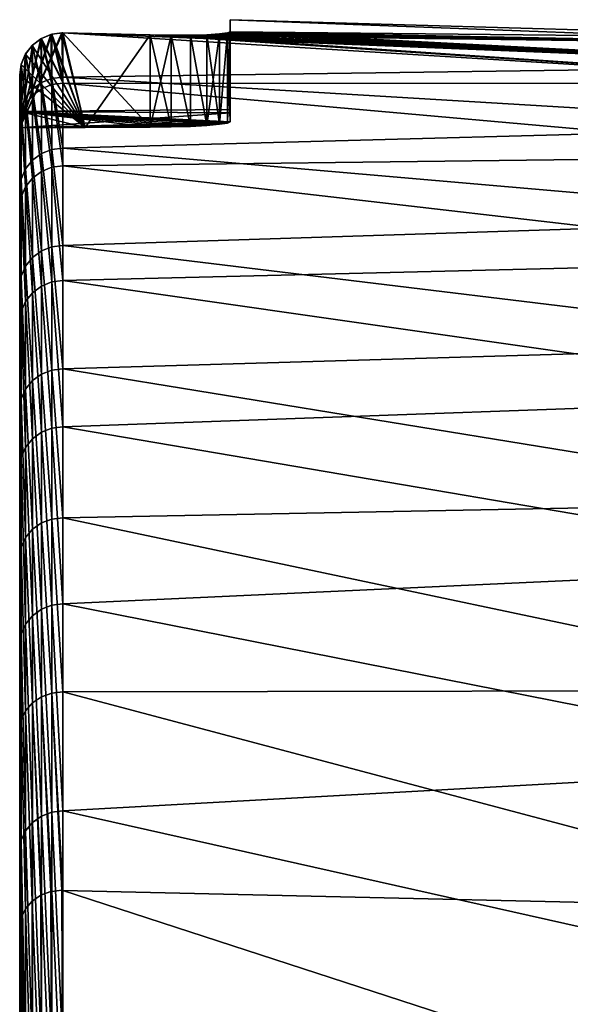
# Model space of a CAD drawing. Header units: metres. Extents: x 59 to 135, y -85 to 115.
# Tile 234 of 256: x 59 to 65.54, y 73.24 to 84.95. Entities that reach past the tile are written whole.
import ezdxf

# ---------------------------------------------------------------- set-up
doc = ezdxf.new("R2010")
doc.units = ezdxf.units.M
doc.layers.add('solid_20_404_502_XXX', color=7, linetype='CONTINUOUS')

msp = doc.modelspace()

# ---------------------------------------------------------------- linework, layer by layer
at = {"layer": 'solid_20_404_502_XXX'}
for points in [[(61.5, 84.947968), (61.5, 84.805374, -4.920016), (61.5, 83.878304)], [(69.240135, 84.724907, -1.858447), (61.5, 84.805374, -4.920016), (61.5, 84.947968)], [(61.5, 84.947968), (61.5, 83.842201, 2.460871), (61.5, 83.733887, 4.920016)], [(61.5, 84.805374, 4.920016), (61.5, 84.947968), (61.5, 83.733887, 4.920016)], [(61.5, 84.947968), (61.5, 83.878304), (61.5, 83.842201, 2.460871)], [(69.240135, 84.654221, 3.927718), (61.5, 84.947968), (61.5, 84.805374, 4.920016)], [(69.240135, 84.654221, 3.927718), (69.240135, 84.724907, -1.858447), (61.5, 84.947968)], [(59.499737, 84.789993, 5.97381), (59.513088, 84.789871, 5.97311), (59, 83.663437, 6)], [(59.381218, 84.775192, 5.980021), (59.499737, 84.789993, 5.97381), (59, 83.663437, 6)], [(59.513088, 84.789871, 5.97311), (59.776146, 83.666344, 5.959324), (59, 83.663437, 6)], [(59.370583, 84.772415, 5.980578), (59.381218, 84.775192, 5.980021), (59, 83.663437, 6)], [(59.257469, 84.726158, 5.986506), (59.370583, 84.772415, 5.980578), (59, 83.663437, 6)], [(59.257469, 84.726158, 5.986506), (59.381218, 84.775192, 5.980021), (59.370583, 84.772415, 5.980578)], [(59.381157, 84.17688, 11.698129), (59.381218, 84.775192, 5.980021), (59.257469, 84.726158, 5.986506)], [(59.370804, 84.772476, -5.980567), (59.257469, 84.726158, -5.986506), (59.776146, 83.666344, -5.959324)], [(59.381157, 84.248848, -11.168061), (59.257469, 84.726158, -5.986506), (59.370804, 84.772476, -5.980567)], [(59.381222, 84.7752, -5.980021), (59.370804, 84.772476, -5.980567), (59.776146, 83.666344, -5.959324)], [(59.381157, 84.248848, -11.168061), (59.370804, 84.772476, -5.980567), (59.381222, 84.7752, -5.980021)], [(59.513088, 84.263779, -11.163119), (59.381157, 84.248848, -11.168061), (59.381222, 84.7752, -5.980021)], [(59.381157, 84.17688, 11.698129), (59.513088, 84.191978, 11.692355), (59.381218, 84.775192, 5.980021)], [(59.381218, 84.775192, 5.980021), (59.513088, 84.789871, 5.97311), (59.499737, 84.789993, 5.97381)], [(59.513088, 84.191978, 11.692355), (59.513088, 84.789871, 5.97311), (59.381218, 84.775192, 5.980021)], [(59.5, 84.789993, -5.973796), (59.381222, 84.7752, -5.980021), (59.776146, 83.666344, -5.959324)], [(59.513088, 84.263779, -11.163119), (59.381222, 84.7752, -5.980021), (59.5, 84.789993, -5.973796)], [(59.513088, 84.789871, -5.97311), (59.5, 84.789993, -5.973796), (59.776146, 83.666344, -5.959324)], [(59.513088, 84.263779, -11.163119), (59.5, 84.789993, -5.973796), (59.513088, 84.789871, -5.97311)], [(59.513088, 84.789871, -5.97311), (59.776146, 83.666344, -5.959324), (60.552338, 83.669228, -5.918645)], [(60.552338, 84.766411, -5.918645), (59.513088, 84.789871, -5.97311), (60.552338, 83.669228, -5.918645)], [(69.240135, 84.400574, -7.635946), (59.513088, 84.789871, -5.97311), (60.552338, 84.766411, -5.918645)], [(69.240135, 84.400574, -7.635946), (59.513088, 84.263779, -11.163119), (59.513088, 84.789871, -5.97311)], [(59.513088, 84.789871, 5.97311), (60.552338, 84.766411, 5.918645), (59.776146, 83.666344, 5.959324)], [(69.240135, 84.188835, 9.69557), (60.552338, 84.766411, 5.918645), (59.513088, 84.789871, 5.97311)], [(69.240135, 84.188835, 9.69557), (59.513088, 84.789871, 5.97311), (59.513088, 84.191978, 11.692355)], [(61.374367, 84.779121, 5.405282), (61.374371, 83.703964, 5.405272), (61.224922, 83.690567, 5.608847)], [(61.224945, 84.769821, 5.608821), (61.374367, 84.779121, 5.405282), (61.224922, 83.690567, 5.608847)], [(69.240135, 84.654221, 3.927718), (61.374367, 84.779121, 5.405282), (61.224945, 84.769821, 5.608821)], [(61.374329, 84.779121, -5.405349), (61.224957, 84.769821, -5.608809), (61.374371, 83.703964, -5.405272)], [(69.240135, 84.400574, -7.635946), (61.224957, 84.769821, -5.608809), (61.374329, 84.779121, -5.405349)], [(61.468052, 84.79129, -5.17077), (61.374329, 84.779121, -5.405349), (61.374371, 83.703964, -5.405272)], [(69.240135, 84.400574, -7.635946), (61.374329, 84.779121, -5.405349), (61.468052, 84.79129, -5.17077)], [(61.374367, 84.779121, 5.405282), (61.468048, 84.79129, 5.170779), (61.374371, 83.703964, 5.405272)], [(69.240135, 84.654221, 3.927718), (61.468048, 84.79129, 5.170779), (61.374367, 84.779121, 5.405282)], [(61.468052, 84.79129, -5.17077), (61.374371, 83.703964, -5.405272), (61.468082, 83.718781, -5.170648)], [(61.468048, 84.79129, 5.170779), (61.468082, 83.718781, 5.170648), (61.374371, 83.703964, 5.405272)], [(61.468048, 84.79129, 5.170779), (61.5, 84.805374, 4.920016), (61.468082, 83.718781, 5.170648)], [(69.240135, 84.654221, 3.927718), (61.5, 84.805374, 4.920016), (61.468048, 84.79129, 5.170779)], [(61.5, 84.805374, -4.920016), (61.468052, 84.79129, -5.17077), (61.5, 83.733887, -4.920016)], [(69.240135, 84.400574, -7.635946), (61.468052, 84.79129, -5.17077), (61.5, 84.805374, -4.920016)], [(61.468052, 84.79129, -5.17077), (61.468082, 83.718781, -5.170648), (61.5, 83.733887, -4.920016)], [(61.468082, 83.718781, 5.170648), (61.5, 84.805374, 4.920016), (61.5, 83.733887, 4.920016)], [(61.5, 83.842201, -2.460871), (61.5, 84.805374, -4.920016), (61.5, 83.733887, -4.920016)], [(61.5, 83.842201, -2.460871), (61.5, 83.878304), (61.5, 84.805374, -4.920016)], [(69.240135, 84.724907, -1.858447), (69.240135, 84.400574, -7.635946), (61.5, 84.805374, -4.920016)], [(59.249977, 84.721886, 5.986899), (59.257469, 84.726158, 5.986506), (59, 83.663437, 6)], [(59.15089, 84.646286, 5.992092), (59.249977, 84.721886, 5.986899), (59, 83.663437, 6)], [(59.250156, 84.721992, -5.98689), (59.146568, 84.641998, -5.992319), (59.776146, 83.666344, -5.959324)], [(59.257481, 84.199722, -11.170097), (59.146568, 84.641998, -5.992319), (59.250156, 84.721992, -5.98689)], [(59.15089, 84.646286, 5.992092), (59.257469, 84.726158, 5.986506), (59.249977, 84.721886, 5.986899)], [(59.257481, 84.127594, 11.700995), (59.257469, 84.726158, 5.986506), (59.15089, 84.646286, 5.992092)], [(59.257469, 84.726158, -5.986506), (59.250156, 84.721992, -5.98689), (59.776146, 83.666344, -5.959324)], [(59.257481, 84.199722, -11.170097), (59.250156, 84.721992, -5.98689), (59.257469, 84.726158, -5.986506)], [(59.257481, 84.199722, -11.170097), (59.257469, 84.726158, -5.986506), (59.381157, 84.248848, -11.168061)], [(59.257481, 84.127594, 11.700995), (59.381157, 84.17688, 11.698129), (59.257469, 84.726158, 5.986506)], [(59.776146, 83.666344, 5.959324), (60.552338, 84.766411, 5.918645), (60.552338, 83.669228, 5.918645)], [(60.800339, 83.672386, -5.873849), (60.552338, 84.766411, -5.918645), (60.552338, 83.669228, -5.918645)], [(60.800518, 84.763016, -5.873792), (60.552338, 84.766411, -5.918645), (60.800339, 83.672386, -5.873849)], [(69.240135, 84.400574, -7.635946), (60.552338, 84.766411, -5.918645), (60.800518, 84.763016, -5.873792)], [(60.552338, 84.766411, 5.918645), (60.800514, 84.763016, 5.873793), (60.552338, 83.669228, 5.918645)], [(69.240135, 84.188835, 9.69557), (60.800514, 84.763016, 5.873793), (60.552338, 84.766411, 5.918645)], [(60.800514, 84.763016, 5.873793), (60.800339, 83.672386, 5.873849), (60.552338, 83.669228, 5.918645)], [(60.800518, 84.763016, -5.873792), (60.800339, 83.672386, -5.873849), (61.029392, 83.679726, -5.768394)], [(60.800514, 84.763016, 5.873793), (61.029392, 83.679726, 5.768394), (60.800339, 83.672386, 5.873849)], [(60.800514, 84.763016, 5.873793), (61.029461, 84.764244, 5.768351), (61.029392, 83.679726, 5.768394)], [(69.240135, 84.654221, 3.927718), (61.029461, 84.764244, 5.768351), (60.800514, 84.763016, 5.873793)], [(69.240135, 84.188835, 9.69557), (69.240135, 84.654221, 3.927718), (60.800514, 84.763016, 5.873793)], [(61.029549, 84.764244, -5.768297), (60.800518, 84.763016, -5.873792), (61.029392, 83.679726, -5.768394)], [(69.240135, 84.400574, -7.635946), (60.800518, 84.763016, -5.873792), (61.029549, 84.764244, -5.768297)], [(61.029549, 84.764244, -5.768297), (61.029392, 83.679726, -5.768394), (61.224922, 83.690567, -5.608847)], [(61.029461, 84.764244, 5.768351), (61.224922, 83.690567, 5.608847), (61.029392, 83.679726, 5.768394)], [(61.029461, 84.764244, 5.768351), (61.224945, 84.769821, 5.608821), (61.224922, 83.690567, 5.608847)], [(69.240135, 84.654221, 3.927718), (61.224945, 84.769821, 5.608821), (61.029461, 84.764244, 5.768351)], [(61.224957, 84.769821, -5.608809), (61.029549, 84.764244, -5.768297), (61.224922, 83.690567, -5.608847)], [(69.240135, 84.400574, -7.635946), (61.029549, 84.764244, -5.768297), (61.224957, 84.769821, -5.608809)], [(61.224957, 84.769821, -5.608809), (61.224922, 83.690567, -5.608847), (61.374371, 83.703964, -5.405272)], [(59.069019, 84.541245, 5.996383), (59.15089, 84.646286, 5.992092), (59, 83.663437, 6)], [(59.017471, 84.418243, 5.999084), (59.069019, 84.541245, 5.996383), (59, 83.663437, 6)], [(59.067059, 84.537865, -5.996486), (59.01704, 84.416634, -5.999107), (59.776146, 83.666344, -5.959324)], [(59.068981, 84.014923, -11.16533), (59.01704, 84.416634, -5.999107), (59.067059, 84.537865, -5.996486)], [(59.068981, 83.942459, 11.697698), (59.069019, 84.541245, 5.996383), (59.017471, 84.418243, 5.999084)], [(59.146568, 84.641998, -5.992319), (59.067059, 84.537865, -5.996486), (59.776146, 83.666344, -5.959324)], [(59.150913, 84.119873, -11.169162), (59.067059, 84.537865, -5.996486), (59.146568, 84.641998, -5.992319)], [(59.068981, 84.014923, -11.16533), (59.067059, 84.537865, -5.996486), (59.150913, 84.119873, -11.169162)], [(59.068981, 83.942459, 11.697698), (59.150913, 84.047569, 11.700846), (59.069019, 84.541245, 5.996383)], [(59.150913, 84.047569, 11.700846), (59.15089, 84.646286, 5.992092), (59.069019, 84.541245, 5.996383)], [(59.150913, 84.119873, -11.169162), (59.146568, 84.641998, -5.992319), (59.257481, 84.199722, -11.170097)], [(59.150913, 84.047569, 11.700846), (59.257481, 84.127594, 11.700995), (59.15089, 84.646286, 5.992092)], [(59, 84.286781, 6), (59.017471, 84.418243, 5.999084), (59, 83.663437, 6)], [(59.017467, 83.819672, 11.691788), (59.017471, 84.418243, 5.999084), (59, 84.286781, 6)], [(59.01704, 84.416634, -5.999107), (59, 84.286888, -6), (59.776146, 83.666344, -5.959324)], [(59.017467, 83.892281, -11.158882), (59, 84.286888, -6), (59.01704, 84.416634, -5.999107)], [(59.017467, 83.892281, -11.158882), (59.01704, 84.416634, -5.999107), (59.068981, 84.014923, -11.16533)], [(59.068981, 83.942459, 11.697698), (59.017471, 84.418243, 5.999084), (59.017467, 83.819672, 11.691788)], [(69.240135, 84.400574, -7.635946), (69.240135, 83.682716, -13.377844), (59.513088, 84.263779, -11.163119)], [(59, 84.286888, -6), (59, 83.663437, -6), (59.776146, 83.666344, -5.959324)], [(59, 83.761658, -11.147238), (59, 83.663437, -6), (59, 84.286888, -6)], [(59.017467, 83.892281, -11.158882), (59, 83.761658, -11.147238), (59, 84.286888, -6)], [(59, -84.156242, 7.616004), (59, 84.286781, 6), (59, 83.663437, 6)], [(59, -84.156242, 7.616004), (59, 83.689125, 11.679234), (59, 84.286781, 6)], [(59.017467, 83.819672, 11.691788), (59, 84.286781, 6), (59, 83.689125, 11.679234)], [(59.150913, 84.119873, -11.169162), (59.257481, 84.199722, -11.170097), (59.257481, 83.356438, -16.311609)], [(59.257481, 84.199722, -11.170097), (59.381157, 84.248848, -11.168061), (59.381157, 83.405319, -16.313976)], [(59.257481, 83.356438, -16.311609), (59.257481, 84.199722, -11.170097), (59.381157, 83.405319, -16.313976)], [(59.513088, 84.263779, -11.163119), (59.513088, 83.420311, -16.311081), (59.381157, 84.248848, -11.168061)], [(59.513088, 83.420311, -16.311081), (59.381157, 83.405319, -16.313976), (59.381157, 84.248848, -11.168061)], [(59.381157, 84.17688, 11.698129), (59.513088, 83.208755, 17.358086), (59.513088, 84.191978, 11.692355)], [(69.240135, 83.682716, -13.377844), (59.513088, 83.420311, -16.311081), (59.513088, 84.263779, -11.163119)], [(69.240135, 83.330925, 15.418217), (59.513088, 84.191978, 11.692355), (59.513088, 83.208755, 17.358086)], [(69.240135, 83.330925, 15.418217), (69.240135, 84.188835, 9.69557), (59.513088, 84.191978, 11.692355)], [(59.068981, 84.014923, -11.16533), (59.150913, 84.119873, -11.169162), (59.150913, 83.2771, -16.304214)], [(59.150913, 84.047569, 11.700846), (59.257481, 83.144028, 17.361893), (59.257481, 84.127594, 11.700995)], [(59.150913, 83.2771, -16.304214), (59.150913, 84.119873, -11.169162), (59.257481, 83.356438, -16.311609)], [(59.257481, 84.127594, 11.700995), (59.381157, 83.193344, 17.362619), (59.381157, 84.17688, 11.698129)], [(59.257481, 84.127594, 11.700995), (59.257481, 83.144028, 17.361893), (59.381157, 83.193344, 17.362619)], [(59.381157, 84.17688, 11.698129), (59.381157, 83.193344, 17.362619), (59.513088, 83.208755, 17.358086)], [(59.017467, 83.892281, -11.158882), (59.068981, 84.014923, -11.16533), (59.068981, 83.172905, -16.292318)], [(59.068981, 83.942459, 11.697698), (59.150913, 83.064255, 17.356045), (59.150913, 84.047569, 11.700846)], [(59.068981, 83.172905, -16.292318), (59.068981, 84.014923, -11.16533), (59.150913, 83.2771, -16.304214)], [(59.150913, 84.047569, 11.700846), (59.150913, 83.064255, 17.356045), (59.257481, 83.144028, 17.361893)], [(59.017467, 83.051201, -16.276772), (59, 83.761658, -11.147238), (59.017467, 83.892281, -11.158882)], [(59, 83.854424, 2.00152), (61.5, 83.842201, 2.460871), (61.5, 83.878304)], [(59, 83.854424, -2.00152), (61.5, 83.878304), (61.5, 83.842201, -2.460871)], [(59, 83.854424, 2.00152), (61.5, 83.878304), (59, 83.854424, -2.00152)], [(59, 83.854424, -2.00152), (60.552338, 83.669228, -5.918645), (59.776146, 83.666344, -5.959324)], [(59, 83.854424, -2.00152), (60.800339, 83.672386, -5.873849), (60.552338, 83.669228, -5.918645)], [(59, 83.854424, -2.00152), (59.776146, 83.666344, -5.959324), (59, 83.663437, -6)], [(59, -84.409424, -3.91487), (59, 83.854424, -2.00152), (59, 83.663437, -6)], [(59, 83.854424, -2.00152), (61.5, 83.733887, -4.920016), (61.468082, 83.718781, -5.170648)], [(59, 83.854424, -2.00152), (61.5, 83.842201, -2.460871), (61.5, 83.733887, -4.920016)], [(59, 83.854424, -2.00152), (61.468082, 83.718781, -5.170648), (61.374371, 83.703964, -5.405272)], [(59, 83.854424, -2.00152), (61.374371, 83.703964, -5.405272), (61.224922, 83.690567, -5.608847)], [(59, 83.854424, -2.00152), (61.224922, 83.690567, -5.608847), (61.029392, 83.679726, -5.768394)], [(59, 83.854424, -2.00152), (61.029392, 83.679726, -5.768394), (60.800339, 83.672386, -5.873849)], [(59, 83.854424, 2.00152), (59, 83.663437, 6), (61.5, 83.842201, 2.460871)], [(59, -84.156242, 7.616004), (59, 83.663437, 6), (59, 83.854424, 2.00152)], [(59, -84.47979, 1.854876), (59, 83.854424, 2.00152), (59, 83.854424, -2.00152)], [(59, -84.409424, -3.91487), (59, -84.47979, 1.854876), (59, 83.854424, -2.00152)], [(59, -84.47979, 1.854876), (59, -84.156242, 7.616004), (59, 83.854424, 2.00152)], [(59, 83.663437, 6), (61.5, 83.733887, 4.920016), (61.5, 83.842201, 2.460871)], [(59.068981, 83.942459, 11.697698), (59.017467, 83.819672, 11.691788), (59.068981, 82.959663, 17.345499)], [(59.017467, 83.051201, -16.276772), (59.017467, 83.892281, -11.158882), (59.068981, 83.172905, -16.292318)], [(59.068981, 83.942459, 11.697698), (59.068981, 82.959663, 17.345499), (59.150913, 83.064255, 17.356045)], [(59.017467, 82.837624, 17.331007), (59.017467, 83.819672, 11.691788), (59, 83.689125, 11.679234)], [(59, 83.761658, -11.147238), (59, -83.945496, -9.666027), (59, 83.663437, -6)], [(59, 83.761658, -11.147238), (59, -83.090202, -15.371926), (59, -83.945496, -9.666027)], [(59, 83.761658, -11.147238), (59, 82.92157, -16.257021), (59, -83.090202, -15.371926)], [(59.017467, 83.051201, -16.276772), (59, 82.92157, -16.257021), (59, 83.761658, -11.147238)], [(59, 83.663437, 6), (61.468082, 83.718781, 5.170648), (61.5, 83.733887, 4.920016)], [(59, 83.663437, 6), (61.374371, 83.703964, 5.405272), (61.468082, 83.718781, 5.170648)], [(59.068981, 82.959663, 17.345499), (59.017467, 83.819672, 11.691788), (59.017467, 82.837624, 17.331007)], [(59, 83.663437, 6), (61.224922, 83.690567, 5.608847), (61.374371, 83.703964, 5.405272)], [(59, 83.663437, 6), (61.029392, 83.679726, 5.768394), (61.224922, 83.690567, 5.608847)], [(59, -83.440323, 13.341345), (59, 82.708145, 17.310068), (59, 83.689125, 11.679234)], [(59.017467, 82.837624, 17.331007), (59, 83.689125, 11.679234), (59, 82.708145, 17.310068)], [(59, -84.156242, 7.616004), (59, -83.440323, 13.341345), (59, 83.689125, 11.679234)], [(59, 83.663437, 6), (60.800339, 83.672386, 5.873849), (61.029392, 83.679726, 5.768394)], [(59.776146, 83.666344, 5.959324), (60.800339, 83.672386, 5.873849), (59, 83.663437, 6)], [(59, -83.945496, -9.666027), (59, -84.409424, -3.91487), (59, 83.663437, -6)], [(69.240135, 83.682716, -13.377844), (69.240135, 82.574699, -19.057367), (59.513088, 83.420311, -16.311081)], [(59.776146, 83.666344, 5.959324), (60.552338, 83.669228, 5.918645), (60.800339, 83.672386, 5.873849)], [(59.257481, 83.356438, -16.311609), (59.381157, 83.405319, -16.313976), (59.381157, 82.247787, -21.398472)], [(59.513088, 83.420311, -16.311081), (59.513088, 82.262642, -21.39761), (59.381157, 83.405319, -16.313976)], [(59.513088, 82.262642, -21.39761), (59.381157, 82.247787, -21.398472), (59.381157, 83.405319, -16.313976)], [(69.240135, 82.574699, -19.057367), (59.513088, 82.262642, -21.39761), (59.513088, 83.420311, -16.311081)], [(59.068981, 83.172905, -16.292318), (59.150913, 83.2771, -16.304214), (59.150913, 82.12117, -21.377954)], [(59.150913, 83.2771, -16.304214), (59.257481, 83.356438, -16.311609), (59.257481, 82.199501, -21.391745)], [(59.150913, 82.12117, -21.377954), (59.150913, 83.2771, -16.304214), (59.257481, 82.199501, -21.391745)], [(59.257481, 82.199501, -21.391745), (59.257481, 83.356438, -16.311609), (59.381157, 82.247787, -21.398472)], [(69.240135, 82.08448, 21.068975), (69.240135, 83.330925, 15.418217), (59.513088, 83.208755, 17.358086)], [(59.017467, 83.051201, -16.276772), (59.068981, 83.172905, -16.292318), (59.068981, 82.018318, -21.35808)], [(59.068981, 82.018318, -21.35808), (59.068981, 83.172905, -16.292318), (59.150913, 82.12117, -21.377954)], [(59.150913, 83.064255, 17.356045), (59.257481, 81.779999, 22.943342), (59.257481, 83.144028, 17.361893)], [(59.257481, 83.144028, 17.361893), (59.381157, 81.829079, 22.947653), (59.381157, 83.193344, 17.362619)], [(59.257481, 83.144028, 17.361893), (59.257481, 81.779999, 22.943342), (59.381157, 81.829079, 22.947653)], [(59.381157, 83.193344, 17.362619), (59.513088, 81.844704, 22.944374), (59.513088, 83.208755, 17.358086)], [(59.381157, 83.193344, 17.362619), (59.381157, 81.829079, 22.947653), (59.513088, 81.844704, 22.944374)], [(69.240135, 82.08448, 21.068975), (59.513088, 83.208755, 17.358086), (59.513088, 81.844704, 22.944374)], [(59.017467, 81.898209, -21.333529), (59, 82.92157, -16.257021), (59.017467, 83.051201, -16.276772)], [(59.017467, 81.898209, -21.333529), (59.017467, 83.051201, -16.276772), (59.068981, 82.018318, -21.35808)], [(59.068981, 82.959663, 17.345499), (59.150913, 81.700882, 22.931831), (59.150913, 83.064255, 17.356045)], [(59.150913, 83.064255, 17.356045), (59.150913, 81.700882, 22.931831), (59.257481, 81.779999, 22.943342)], [(59, 82.92157, -16.257021), (59, -81.84742, -21.006577), (59, -83.090202, -15.371926)], [(59, 82.92157, -16.257021), (59, 81.770096, -21.305588), (59, -81.84742, -21.006577)], [(59.017467, 81.898209, -21.333529), (59, 81.770096, -21.305588), (59, 82.92157, -16.257021)], [(59.068981, 82.959663, 17.345499), (59.017467, 82.837624, 17.331007), (59.068981, 81.597328, 22.913942)], [(59.068981, 82.959663, 17.345499), (59.068981, 81.597328, 22.913942), (59.150913, 81.700882, 22.931831)], [(59.017467, 81.476624, 22.890945), (59.017467, 82.837624, 17.331007), (59, 82.708145, 17.310068)], [(59.068981, 81.597328, 22.913942), (59.017467, 82.837624, 17.331007), (59.017467, 81.476624, 22.890945)], [(59, -82.335411, 19.004166), (59, 81.348839, 22.861376), (59, 82.708145, 17.310068)], [(59.017467, 81.476624, 22.890945), (59, 82.708145, 17.310068), (59, 81.348839, 22.861376)], [(59, -83.440323, 13.341345), (59, -82.335411, 19.004166), (59, 82.708145, 17.310068)], [(69.240135, 82.574699, -19.057367), (69.240135, 81.081673, -24.648037), (59.513088, 82.262642, -21.39761)], [(59.150913, 82.12117, -21.377954), (59.257481, 82.199501, -21.391745), (59.257481, 80.733261, -26.391388)], [(59.257481, 82.199501, -21.391745), (59.381157, 82.247787, -21.398472), (59.381157, 80.780609, -26.402405)], [(59.257481, 80.733261, -26.391388), (59.257481, 82.199501, -21.391745), (59.381157, 80.780609, -26.402405)], [(59.513088, 82.262642, -21.39761), (59.513088, 80.795128, -26.403542), (59.381157, 82.247787, -21.398472)], [(59.513088, 80.795128, -26.403542), (59.381157, 80.780609, -26.402405), (59.381157, 82.247787, -21.398472)], [(69.240135, 81.081673, -24.648037), (59.513088, 80.795128, -26.403542), (59.513088, 82.262642, -21.39761)], [(59.068981, 82.018318, -21.35808), (59.150913, 82.12117, -21.377954), (59.150913, 80.656418, -26.371304)], [(59.150913, 80.656418, -26.371304), (59.150913, 82.12117, -21.377954), (59.257481, 80.733261, -26.391388)], [(69.240135, 80.455322, 26.621502), (69.240135, 82.08448, 21.068975), (59.513088, 81.844704, 22.944374)], [(59.017467, 81.898209, -21.333529), (59.068981, 82.018318, -21.35808), (59.068981, 80.555496, -26.343576)], [(59.068981, 80.555496, -26.343576), (59.068981, 82.018318, -21.35808), (59.150913, 80.656418, -26.371304)], [(59.017467, 80.437622, -26.310163), (59, 81.770096, -21.305588), (59.017467, 81.898209, -21.333529)], [(59.017467, 80.437622, -26.310163), (59.017467, 81.898209, -21.333529), (59.068981, 80.555496, -26.343576)], [(59.381157, 81.829079, 22.947653), (59.513088, 80.106071, 28.42565), (59.513088, 81.844704, 22.944374)], [(69.240135, 80.455322, 26.621502), (59.513088, 81.844704, 22.944374), (59.513088, 80.106071, 28.42565)], [(59, 81.770096, -21.305588), (59, 80.311546, -26.27416), (59, -81.84742, -21.006577)], [(59.017467, 80.437622, -26.310163), (59, 80.311546, -26.27416), (59, 81.770096, -21.305588)], [(59.150913, 81.700882, 22.931831), (59.257481, 80.04174, 28.419802), (59.257481, 81.779999, 22.943342)], [(59.257481, 81.779999, 22.943342), (59.381157, 80.090332, 28.427666), (59.381157, 81.829079, 22.947653)], [(59.257481, 81.779999, 22.943342), (59.257481, 80.04174, 28.419802), (59.381157, 80.090332, 28.427666)], [(59.381157, 81.829079, 22.947653), (59.381157, 80.090332, 28.427666), (59.513088, 80.106071, 28.42565)], [(59.068981, 81.597328, 22.913942), (59.150913, 79.963684, 28.402693), (59.150913, 81.700882, 22.931831)], [(59.150913, 81.700882, 22.931831), (59.150913, 79.963684, 28.402693), (59.257481, 80.04174, 28.419802)], [(59.068981, 81.597328, 22.913942), (59.017467, 81.476624, 22.890945), (59.068981, 79.861671, 28.377552)], [(59.068981, 81.597328, 22.913942), (59.068981, 79.861671, 28.377552), (59.150913, 79.963684, 28.402693)], [(59.017467, 79.742905, 28.346167), (59.017467, 81.476624, 22.890945), (59, 81.348839, 22.861376)], [(59.068981, 79.861671, 28.377552), (59.017467, 81.476624, 22.890945), (59.017467, 79.742905, 28.346167)], [(59, -80.846519, 24.578777), (59, 79.617401, 28.308084), (59, 81.348839, 22.861376)], [(59.017467, 79.742905, 28.346167), (59, 81.348839, 22.861376), (59, 79.617401, 28.308084)], [(59, -82.335411, 19.004166), (59, -80.846519, 24.578777), (59, 81.348839, 22.861376)], [(69.240135, 81.081673, -24.648037), (69.240135, 79.210617, -30.123787), (59.513088, 80.795128, -26.403542)], [(59.513088, 80.795128, -26.403542), (59.513088, 79.0233, -31.310026), (59.381157, 80.780609, -26.402405)], [(69.240135, 79.210617, -30.123787), (59.513088, 79.0233, -31.310026), (59.513088, 80.795128, -26.403542)], [(59.150913, 80.656418, -26.371304), (59.257481, 80.733261, -26.391388), (59.257481, 78.963234, -31.291723)], [(59.257481, 80.733261, -26.391388), (59.381157, 80.780609, -26.402405), (59.381157, 79.0093, -31.306938)], [(59.257481, 78.963234, -31.291723), (59.257481, 80.733261, -26.391388), (59.381157, 79.0093, -31.306938)], [(59.513088, 79.0233, -31.310026), (59.381157, 79.0093, -31.306938), (59.381157, 80.780609, -26.402405)], [(59.017467, 80.437622, -26.310163), (59.068981, 80.555496, -26.343576), (59.068981, 78.78994, -31.23007)], [(59.068981, 80.555496, -26.343576), (59.150913, 80.656418, -26.371304), (59.150913, 78.888359, -31.265484)], [(59.068981, 78.78994, -31.23007), (59.068981, 80.555496, -26.343576), (59.150913, 78.888359, -31.265484)], [(59.150913, 78.888359, -31.265484), (59.150913, 80.656418, -26.371304), (59.257481, 78.963234, -31.291723)], [(69.240135, 78.45105, 32.049908), (69.240135, 80.455322, 26.621502), (59.513088, 80.106071, 28.42565)], [(59.017467, 78.674934, -31.187984), (59, 80.311546, -26.27416), (59.017467, 80.437622, -26.310163)], [(59.017467, 78.674934, -31.187984), (59.017467, 80.437622, -26.310163), (59.068981, 78.78994, -31.23007)], [(59, 80.311546, -26.27416), (59, -80.222954, -26.543423), (59, -81.84742, -21.006577)], [(59, 80.311546, -26.27416), (59, 78.551414, -31.144053), (59, -80.222954, -26.543423)], [(59.017467, 78.674934, -31.187984), (59, 78.551414, -31.144053), (59, 80.311546, -26.27416)], [(59.257481, 80.04174, 28.419802), (59.381157, 77.985054, 33.77758), (59.381157, 80.090332, 28.427666)], [(59.381157, 80.090332, 28.427666), (59.513088, 78.000809, 33.776825), (59.513088, 80.106071, 28.42565)], [(59.381157, 80.090332, 28.427666), (59.381157, 77.985054, 33.77758), (59.513088, 78.000809, 33.776825)], [(69.240135, 78.45105, 32.049908), (59.513088, 80.106071, 28.42565), (59.513088, 78.000809, 33.776825)], [(59.150913, 79.963684, 28.402693), (59.257481, 77.937202, 33.766212), (59.257481, 80.04174, 28.419802)], [(59.257481, 80.04174, 28.419802), (59.257481, 77.937202, 33.766212), (59.381157, 77.985054, 33.77758)], [(59.068981, 79.861671, 28.377552), (59.017467, 79.742905, 28.346167), (59.068981, 77.760643, 33.711334)], [(59.068981, 79.861671, 28.377552), (59.150913, 77.860603, 33.743595), (59.150913, 79.963684, 28.402693)], [(59.068981, 79.861671, 28.377552), (59.068981, 77.760643, 33.711334), (59.150913, 77.860603, 33.743595)], [(59.150913, 79.963684, 28.402693), (59.150913, 77.860603, 33.743595), (59.257481, 77.937202, 33.766212)], [(59.017467, 77.644386, 33.671715), (59.017467, 79.742905, 28.346167), (59, 79.617401, 28.308084)], [(59.068981, 77.760643, 33.711334), (59.017467, 79.742905, 28.346167), (59.017467, 77.644386, 33.671715)], [(59, -78.980637, 30.038904), (59, 77.521919, 33.624859), (59, 79.617401, 28.308084)], [(59.017467, 77.644386, 33.671715), (59, 79.617401, 28.308084), (59, 77.521919, 33.624859)], [(59, -80.846519, 24.578777), (59, -78.980637, 30.038904), (59, 79.617401, 28.308084)], [(69.240135, 79.210617, -30.123787), (69.240135, 76.970238, -35.459084), (59.513088, 79.0233, -31.310026)], [(59.150913, 78.888359, -31.265484), (59.257481, 78.963234, -31.291723), (59.257481, 76.896088, -36.074314)], [(59.257481, 78.963234, -31.291723), (59.381157, 79.0093, -31.306938), (59.381157, 76.940529, -36.093605)], [(59.257481, 76.896088, -36.074314), (59.257481, 78.963234, -31.291723), (59.381157, 76.940529, -36.093605)], [(59.513088, 79.0233, -31.310026), (59.513088, 76.953835, -36.098579), (59.381157, 79.0093, -31.306938)], [(59.513088, 76.953835, -36.098579), (59.381157, 76.940529, -36.093605), (59.381157, 79.0093, -31.306938)], [(69.240135, 76.970238, -35.459084), (59.513088, 76.953835, -36.098579), (59.513088, 79.0233, -31.310026)], [(59.068981, 78.78994, -31.23007), (59.150913, 78.888359, -31.265484), (59.150913, 76.823639, -36.042088)], [(59.150913, 76.823639, -36.042088), (59.150913, 78.888359, -31.265484), (59.257481, 76.896088, -36.074314)], [(59.017467, 78.674934, -31.187984), (59.068981, 78.78994, -31.23007), (59.068981, 76.728287, -35.999199)], [(59.068981, 76.728287, -35.999199), (59.068981, 78.78994, -31.23007), (59.150913, 76.823639, -36.042088)], [(59.017467, 76.61676, -35.948673), (59, 78.551414, -31.144053), (59.017467, 78.674934, -31.187984)], [(59.017467, 76.61676, -35.948673), (59.017467, 78.674934, -31.187984), (59.068981, 76.728287, -35.999199)], [(59, 78.551414, -31.144053), (59, -78.22448, -31.95636), (59, -80.222954, -26.543423)], [(59, 78.551414, -31.144053), (59, 76.496223, -35.897137), (59, -78.22448, -31.95636)], [(59.017467, 76.61676, -35.948673), (59, 76.496223, -35.897137), (59, 78.551414, -31.144053)], [(69.240135, 76.081001, 37.32888), (69.240135, 78.45105, 32.049908), (59.513088, 78.000809, 33.776825)], [(59.257481, 77.937202, 33.766212), (59.381157, 75.522881, 38.972916), (59.381157, 77.985054, 33.77758)], [(59.381157, 77.985054, 33.77758), (59.513088, 75.538551, 38.973415), (59.513088, 78.000809, 33.776825)], [(59.381157, 77.985054, 33.77758), (59.381157, 75.522881, 38.972916), (59.513088, 75.538551, 38.973415)], [(69.240135, 76.081001, 37.32888), (59.513088, 78.000809, 33.776825), (59.513088, 75.538551, 38.973415)], [(59.150913, 77.860603, 33.743595), (59.257481, 75.476028, 38.958107), (59.257481, 77.937202, 33.766212)], [(59.257481, 77.937202, 33.766212), (59.257481, 75.476028, 38.958107), (59.381157, 75.522881, 38.972916)], [(59.068981, 77.760643, 33.711334), (59.017467, 77.644386, 33.671715), (59.068981, 75.303864, 38.890881)], [(59.068981, 77.760643, 33.711334), (59.150913, 75.401268, 38.930099), (59.150913, 77.860603, 33.743595)], [(59.068981, 77.760643, 33.711334), (59.068981, 75.303864, 38.890881), (59.150913, 75.401268, 38.930099)], [(59.150913, 77.860603, 33.743595), (59.150913, 75.401268, 38.930099), (59.257481, 75.476028, 38.958107)], [(59.017467, 75.190681, 38.843231), (59.017467, 77.644386, 33.671715), (59, 77.521919, 33.624859)], [(59.068981, 75.303864, 38.890881), (59.017467, 77.644386, 33.671715), (59.017467, 75.190681, 38.843231)], [(59, -76.746338, 35.359219), (59, 75.071724, 38.788055), (59, 77.521919, 33.624859)], [(59.017467, 75.190681, 38.843231), (59, 77.521919, 33.624859), (59, 75.071724, 38.788055)], [(59, -78.980637, 30.038904), (59, -76.746338, 35.359219), (59, 77.521919, 33.624859)], [(59.257481, 76.896088, -36.074314), (59.381157, 76.940529, -36.093605), (59.381157, 74.582092, -40.744385)], [(59.513088, 76.953835, -36.098579), (59.513088, 74.594521, -40.751171), (59.381157, 76.940529, -36.093605)], [(59.5, 74.594666, -40.751251), (59.381157, 74.582092, -40.744385), (59.381157, 76.940529, -36.093605)], [(59.513088, 74.594521, -40.751171), (59.5, 74.594666, -40.751251), (59.381157, 76.940529, -36.093605)], [(69.240135, 76.970238, -35.459084), (69.240135, 74.370987, -40.629055), (59.513088, 76.953835, -36.098579)], [(69.240135, 74.370987, -40.629055), (59.513088, 74.594521, -40.751171), (59.513088, 76.953835, -36.098579)], [(59.068981, 76.728287, -35.999199), (59.150913, 76.823639, -36.042088), (59.146446, 74.466148, -40.681042)], [(59.25, 74.535881, -40.719139), (59.146446, 74.466148, -40.681042), (59.150913, 76.823639, -36.042088)], [(59.150913, 76.823639, -36.042088), (59.257481, 76.896088, -36.074314), (59.257481, 74.539597, -40.721169)], [(59.25, 74.535881, -40.719139), (59.150913, 76.823639, -36.042088), (59.257481, 74.539597, -40.721169)], [(59.37059, 74.57972, -40.743084), (59.257481, 76.896088, -36.074314), (59.381157, 74.582092, -40.744385)], [(59.37059, 74.57972, -40.743084), (59.257481, 74.539597, -40.721169), (59.257481, 76.896088, -36.074314)], [(59.017467, 76.61676, -35.948673), (59.068981, 76.728287, -35.999199), (59.066986, 74.375275, -40.631397)], [(59.146446, 74.466148, -40.681042), (59.066986, 74.375275, -40.631397), (59.068981, 76.728287, -35.999199)], [(59.017036, 74.269447, -40.573582), (59, 76.496223, -35.897137), (59.017467, 76.61676, -35.948673)], [(59.066986, 74.375275, -40.631397), (59.017036, 74.269447, -40.573582), (59.017467, 76.61676, -35.948673)], [(59, 76.496223, -35.897137), (59, -75.861443, -37.219902), (59, -78.22448, -31.95636)], [(59, 76.496223, -35.897137), (59, 74.155876, -40.511539), (59, -75.861443, -37.219902)], [(59.017036, 74.269447, -40.573582), (59, 74.155876, -40.511539), (59, 76.496223, -35.897137)], [(69.240135, 73.356224, 42.433811), (69.240135, 76.081001, 37.32888), (59.513088, 75.538551, 38.973415)], [(59.257481, 75.476028, 38.958107), (59.381157, 72.71508, 43.989891), (59.381157, 75.522881, 38.972916)], [(59.381157, 75.522881, 38.972916), (59.513088, 72.730576, 43.991631), (59.513088, 75.538551, 38.973415)], [(59.381157, 75.522881, 38.972916), (59.381157, 72.71508, 43.989891), (59.513088, 72.730576, 43.991631)], [(69.240135, 73.356224, 42.433811), (59.513088, 75.538551, 38.973415), (59.513088, 72.730576, 43.991631)], [(59.150913, 75.401268, 38.930099), (59.257481, 72.669472, 43.971725), (59.257481, 75.476028, 38.958107)], [(59.257481, 75.476028, 38.958107), (59.257481, 72.669472, 43.971725), (59.381157, 72.71508, 43.989891)], [(59.068981, 75.303864, 38.890881), (59.017467, 75.190681, 38.843231), (59.068981, 72.502556, 43.892502)], [(59.068981, 75.303864, 38.890881), (59.150913, 72.596924, 43.93848), (59.150913, 75.401268, 38.930099)], [(59.068981, 75.303864, 38.890881), (59.068981, 72.502556, 43.892502), (59.150913, 72.596924, 43.93848)], [(59.150913, 75.401268, 38.930099), (59.150913, 72.596924, 43.93848), (59.257481, 72.669472, 43.971725)], [(59.017467, 72.393013, 43.837051), (59.017467, 75.190681, 38.843231), (59, 75.071724, 38.788055)], [(59.068981, 72.502556, 43.892502), (59.017467, 75.190681, 38.843231), (59.017467, 72.393013, 43.837051)], [(59, -74.155876, 40.511539), (59, 72.277977, 43.774075), (59, 75.071724, 38.788055)], [(59.017467, 72.393013, 43.837051), (59, 75.071724, 38.788055), (59, 72.277977, 43.774075)], [(59, -76.746338, 35.359219), (59, -74.155876, 40.511539), (59, 75.071724, 38.788055)], [(59.513088, 71.67749, -45.687389), (59.381157, 74.582092, -40.744385), (59.5, 74.594666, -40.751251)], [(59.513088, 71.67749, -45.687389), (59.5, 74.594666, -40.751251), (59.513088, 74.594521, -40.751171)], [(69.240135, 71.424988, -45.609596), (59.513088, 74.594521, -40.751171), (69.240135, 74.370987, -40.629055)], [(69.240135, 71.424988, -45.609596), (59.513088, 71.67749, -45.687389), (59.513088, 74.594521, -40.751171)], [(59.257481, 71.653267, -45.608929), (59.146446, 74.466148, -40.681042), (59.25, 74.535881, -40.719139)], [(59.257481, 71.653267, -45.608929), (59.25, 74.535881, -40.719139), (59.257481, 74.539597, -40.721169)], [(59.381157, 71.694115, -45.63493), (59.257481, 74.539597, -40.721169), (59.37059, 74.57972, -40.743084)], [(59.257481, 71.653267, -45.608929), (59.257481, 74.539597, -40.721169), (59.381157, 71.694115, -45.63493)], [(59.381157, 71.694115, -45.63493), (59.37059, 74.57972, -40.743084), (59.381157, 74.582092, -40.744385)], [(59.513088, 71.67749, -45.687389), (59.381157, 71.694115, -45.63493), (59.381157, 74.582092, -40.744385)], [(59.068981, 71.498192, -45.51022), (59.017036, 74.269447, -40.573582), (59.066986, 74.375275, -40.631397)], [(59.150913, 71.586388, -45.566357), (59.066986, 74.375275, -40.631397), (59.146446, 74.466148, -40.681042)], [(59.068981, 71.498192, -45.51022), (59.066986, 74.375275, -40.631397), (59.150913, 71.586388, -45.566357)], [(59.150913, 71.586388, -45.566357), (59.146446, 74.466148, -40.681042), (59.257481, 71.653267, -45.608929)], [(59.017467, 71.39492, -45.444485), (59, 74.155876, -40.511539), (59.017036, 74.269447, -40.573582)], [(59.017467, 71.39492, -45.444485), (59.017036, 74.269447, -40.573582), (59.068981, 71.498192, -45.51022)], [(59, 74.155876, -40.511539), (59, -73.144615, -42.310078), (59, -75.861443, -37.219902)], [(59, 74.155876, -40.511539), (59, 71.219978, -45.475151), (59, -73.144615, -42.310078)], [(59.017467, 71.39492, -45.444485), (59, 71.219978, -45.475151), (59, 74.155876, -40.511539)], [(69.240135, 70.289429, 47.340893), (69.240135, 73.356224, 42.433811), (59.513088, 72.730576, 43.991631)]]:
    msp.add_3dface(points, dxfattribs=at)

doc.saveas('drawing.dxf')
